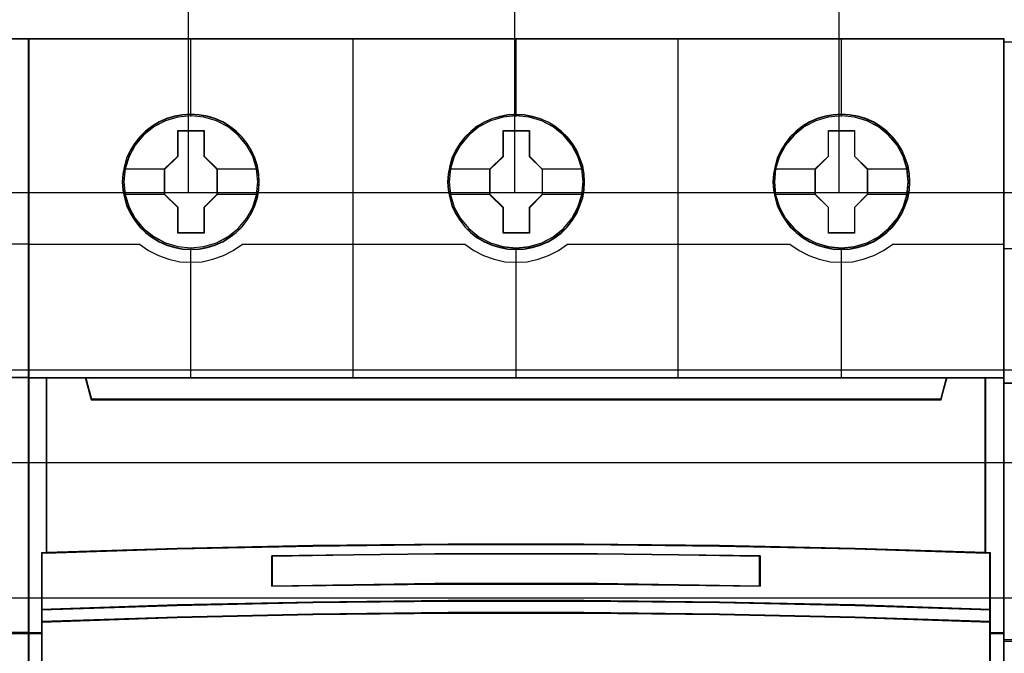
# Model space of a CAD drawing. Extents: x -635870 to -372006, y -44437 to 104716.
# Tile 37 of 246: x -618678 to -618133, y -32810 to -32459. Entities that reach past the tile are written whole.
import ezdxf

# ---------------------------------------------------------------- set-up
doc = ezdxf.new("R2010")
doc.units = 0
doc.header["$MEASUREMENT"] = 0
doc.layers.get('0').update_dxf_attribs({"color": 252})
for name, color, linetype in [('30', 7, 'Continuous'), ('45', 8, 'Continuous'), ('50', 7, 'Continuous')]:
    doc.layers.add(name, color=color, linetype=linetype)

# ---------------------------------------------------------------- blocks, each defined once
blk = doc.blocks.new('*U1020')
at = {"layer": '50', "color": 7}
for points in [[(61.983887, -277.514077), (386.017439, -277.514077)], [(61.983887, -277.514077), (386.017439, -277.514077)], [(151.864631, -277.556447), (151.864631, -257.54713)], [(169.926144, -277.556447), (169.926144, -257.54713)], [(187.900172, -277.556447), (187.900172, -257.54713)], [(61.983887, -287.349254), (386.017439, -287.349254), (386.017439, -333.651915), (61.983887, -333.651915), (61.983887, -287.349254)]]:
    blk.add_lwpolyline(points, dxfattribs=at)
blk = doc.blocks.new('*D1021')
at = {"layer": '30', "color": 7}
blk.add_lwpolyline([(51.981526, -292.478694), (396.088727, -292.478694), (396.088727, -328.453624), (51.981526, -328.453624), (51.981526, -292.478694)], close=True, dxfattribs=at)
for points in [[(51.981526, -292.478694), (396.088727, -292.478694), (396.088727, -328.453624), (51.981526, -328.453624), (51.981526, -292.478694)], [(51.981526, -299.972919), (396.088727, -299.972919), (396.088727, -320.959398), (51.981526, -320.959398), (51.981526, -299.972919)]]:
    blk.add_lwpolyline(points, dxfattribs=at)
blk = doc.blocks.new('*D1022')
at = {"layer": '45', "color": 7}
for points in [[(143.039331, -268.997671), (70.962948, -268.997671), (70.962948, -351.066058), (143.039331, -351.066058), (143.039331, -268.997671)], [(143.018122, -269.021504), (70.984156, -269.021504), (70.984156, -351.044873), (143.018122, -351.044873), (143.018122, -269.021504)], [(141.997473, -287.770308), (141.997473, -301.951077), (143.039331, -301.951077), (143.039331, -287.770308), (141.997473, -287.770308)]]:
    blk.add_lwpolyline(points, close=True, dxfattribs=at)
at = {"layer": '45', "color": 139}
blk.add_lwpolyline([(143.039331, -268.997671), (70.962948, -268.997671), (70.962948, -351.066058), (143.039331, -351.066058), (143.039331, -268.997671)], close=True, dxfattribs=at)
for points in [[(136.817348, -280.360823), (143.039331, -280.360823)], [(70.962948, -287.770308), (143.039331, -287.770308)], [(143.039331, -301.906059), (88.221196, -301.906059)]]:
    blk.add_lwpolyline(points, dxfattribs=at)
at = {"layer": '45', "color": 140}
blk.add_lwpolyline([(141.997473, -287.770308), (141.997473, -301.951077), (143.039331, -301.951077), (143.039331, -287.770308), (141.997473, -287.770308)], close=True, dxfattribs=at)
at = {"layer": '45', "color": 59}
blk.add_lwpolyline([(142.018682, -287.791493), (142.018682, -301.929892), (143.018122, -301.929892), (143.018122, -287.791493), (142.018682, -287.791493)], close=True, dxfattribs=at)
blk = doc.blocks.new('*U1023')
at = {"layer": '45', "color": 7}
for points in [[(160.994099, -268.997671), (142.970404, -268.997671), (142.970404, -351.066058), (160.994099, -351.066058), (179.006647, -351.066058), (197.030342, -351.066058), (197.030342, -268.997671), (179.006647, -268.997671), (160.994099, -268.997671)], [(155.777561, -276.92619), (155.75518, -276.473), (155.682441, -276.025336), (155.525772, -275.594252), (155.346721, -275.179749), (155.111717, -274.787352), (154.831951, -274.439169), (154.501826, -274.118619), (154.132535, -273.842284), (153.763243, -273.599108), (153.332402, -273.416727), (152.901562, -273.289612), (152.442745, -273.206711), (151.989523, -273.179078), (151.530706, -273.206711), (151.088675, -273.289612), (150.641049, -273.416727), (150.226995, -273.599108), (149.835322, -273.842284), (149.47722, -274.118619), (149.141501, -274.439169), (148.872925, -274.787352), (148.632326, -275.179749), (148.430894, -275.594252), (148.313392, -276.025336), (148.223867, -276.473), (148.190295, -276.92619), (148.223867, -277.373854), (148.313392, -277.810465), (148.430894, -278.247075), (148.632326, -278.661579), (148.872925, -279.048449), (149.141501, -279.413212), (149.47722, -279.733762), (149.835322, -280.010097), (150.226995, -280.242219), (150.641049, -280.424601), (151.088675, -280.562769), (151.530706, -280.651196), (151.989523, -280.673303), (152.442745, -280.651196), (152.901562, -280.562769), (153.332402, -280.424601), (153.763243, -280.242219), (154.132535, -280.010097), (154.501826, -279.733762), (154.831951, -279.413212), (155.111717, -279.048449), (155.346721, -278.661579), (155.525772, -278.247075), (155.682441, -277.810465), (155.75518, -277.373854), (155.777561, -276.92619)], [(155.777561, -276.92619), (155.75518, -276.473), (155.682441, -276.025336), (155.525772, -275.594252), (155.346721, -275.179749), (155.111717, -274.787352), (154.831951, -274.439169), (154.501826, -274.118619), (154.132535, -273.842284), (153.763243, -273.599108), (153.332402, -273.416727), (152.901562, -273.289612), (152.442745, -273.206711), (151.989523, -273.179078), (151.530706, -273.206711), (151.088675, -273.289612), (150.641049, -273.416727), (150.226995, -273.599108), (149.835322, -273.842284), (149.47722, -274.118619), (149.141501, -274.439169), (148.872925, -274.787352), (148.632326, -275.179749), (148.430894, -275.594252), (148.313392, -276.025336), (148.223867, -276.473), (148.190295, -276.92619), (148.223867, -277.373854), (148.313392, -277.810465), (148.430894, -278.247075), (148.632326, -278.661579), (148.872925, -279.048449), (149.141501, -279.413212), (149.47722, -279.733762), (149.835322, -280.010097), (150.226995, -280.242219), (150.641049, -280.424601), (151.088675, -280.562769), (151.530706, -280.651196), (151.989523, -280.673303), (152.442745, -280.651196), (152.901562, -280.562769), (153.332402, -280.424601), (153.763243, -280.242219), (154.132535, -280.010097), (154.501826, -279.733762), (154.831951, -279.413212), (155.111717, -279.048449), (155.346721, -278.661579), (155.525772, -278.247075), (155.682441, -277.810465), (155.75518, -277.373854), (155.777561, -276.92619)], [(173.788704, -276.931487), (173.766322, -276.478296), (173.69358, -276.030632), (173.536905, -275.599548), (173.357847, -275.185045), (173.122834, -274.792648), (172.843057, -274.444465), (172.51292, -274.123916), (172.149209, -273.842053), (171.774308, -273.604404), (171.343451, -273.422023), (170.912594, -273.294908), (170.453759, -273.212008), (170.00052, -273.184374), (169.54728, -273.212008), (169.099637, -273.294908), (168.651993, -273.422023), (168.237923, -273.604404), (167.846234, -273.842053), (167.488119, -274.123916), (167.152387, -274.444465), (166.889396, -274.792648), (166.643192, -275.185045), (166.447348, -275.599548), (166.324246, -276.030632), (166.234717, -276.478296), (166.206739, -276.931487), (166.234717, -277.379151), (166.324246, -277.815761), (166.447348, -278.252372), (166.643192, -278.666875), (166.889396, -279.053745), (167.152387, -279.418508), (167.488119, -279.739058), (167.846234, -280.015394), (168.237923, -280.247516), (168.651993, -280.429897), (169.099637, -280.568065), (169.54728, -280.656493), (170.00052, -280.678599), (170.453759, -280.656493), (170.912594, -280.568065), (171.343451, -280.429897), (171.774308, -280.247516), (172.149209, -280.015394), (172.51292, -279.739058), (172.843057, -279.418508), (173.122834, -279.053745), (173.357847, -278.666875), (173.536905, -278.252372), (173.69358, -277.815761), (173.766322, -277.379151), (173.788704, -276.931487)], [(173.788704, -276.931487), (173.766322, -276.478296), (173.69358, -276.030632), (173.536905, -275.599548), (173.357847, -275.185045), (173.122834, -274.792648), (172.843057, -274.444465), (172.51292, -274.123916), (172.149209, -273.842053), (171.774308, -273.604404), (171.343451, -273.422023), (170.912594, -273.294908), (170.453759, -273.212008), (170.00052, -273.184374), (169.54728, -273.212008), (169.099637, -273.294908), (168.651993, -273.422023), (168.237923, -273.604404), (167.846234, -273.842053), (167.488119, -274.123916), (167.152387, -274.444465), (166.889396, -274.792648), (166.643192, -275.185045), (166.447348, -275.599548), (166.324246, -276.030632), (166.234717, -276.478296), (166.206739, -276.931487), (166.234717, -277.379151), (166.324246, -277.815761), (166.447348, -278.252372), (166.643192, -278.666875), (166.889396, -279.053745), (167.152387, -279.418508), (167.488119, -279.739058), (167.846234, -280.015394), (168.237923, -280.247516), (168.651993, -280.429897), (169.099637, -280.568065), (169.54728, -280.656493), (170.00052, -280.678599), (170.453759, -280.656493), (170.912594, -280.568065), (171.343451, -280.429897), (171.774308, -280.247516), (172.149209, -280.015394), (172.51292, -279.739058), (172.843057, -279.418508), (173.122834, -279.053745), (173.357847, -278.666875), (173.536905, -278.252372), (173.69358, -277.815761), (173.766322, -277.379151), (173.788704, -276.931487)], [(173.772798, -276.930163), (173.75051, -276.479054), (173.678073, -276.033446), (173.522055, -275.604343), (173.343749, -275.191743), (173.109722, -274.801149), (172.831118, -274.454565), (172.502366, -274.135488), (172.140182, -273.854921), (171.766853, -273.618364), (171.337804, -273.43682), (170.908755, -273.310289), (170.451845, -273.22777), (170.000508, -273.200263), (169.54917, -273.22777), (169.103405, -273.310289), (168.657639, -273.43682), (168.245306, -273.618364), (167.855262, -273.854921), (167.498649, -274.135488), (167.164325, -274.454565), (166.902438, -274.801149), (166.657267, -275.191743), (166.462245, -275.604343), (166.339659, -276.033446), (166.250506, -276.479054), (166.222646, -276.930163), (166.250506, -277.37577), (166.339659, -277.810375), (166.462245, -278.24498), (166.657267, -278.657579), (166.902438, -279.042672), (167.164325, -279.40576), (167.498649, -279.724837), (167.855262, -279.999903), (168.245306, -280.230959), (168.657639, -280.412503), (169.103405, -280.550036), (169.54917, -280.638057), (170.000508, -280.660062), (170.451845, -280.638057), (170.908755, -280.550036), (171.337804, -280.412503), (171.766853, -280.230959), (172.140182, -279.999903), (172.502366, -279.724837), (172.831118, -279.40576), (173.109722, -279.042672), (173.343749, -278.657579), (173.522055, -278.24498), (173.678073, -277.810375), (173.75051, -277.37577), (173.772798, -276.930163)], [(191.8078, -276.92619), (191.785411, -276.473), (191.712646, -276.025336), (191.555922, -275.594252), (191.376809, -275.179749), (191.141723, -274.787352), (190.861859, -274.439169), (190.531619, -274.118619), (190.162198, -273.842284), (189.792777, -273.599108), (189.361787, -273.416727), (188.930796, -273.289612), (188.471818, -273.206711), (188.018438, -273.179078), (187.559461, -273.206711), (187.117275, -273.289612), (186.669493, -273.416727), (186.255294, -273.599108), (185.863484, -273.842284), (185.505258, -274.118619), (185.16942, -274.439169), (184.906348, -274.787352), (184.660068, -275.179749), (184.458565, -275.594252), (184.341022, -276.025336), (184.251466, -276.473), (184.217882, -276.92619), (184.251466, -277.373854), (184.341022, -277.810465), (184.458565, -278.247075), (184.660068, -278.661579), (184.906348, -279.048449), (185.16942, -279.413212), (185.505258, -279.733762), (185.863484, -280.010097), (186.255294, -280.242219), (186.669493, -280.424601), (187.117275, -280.562769), (187.559461, -280.651196), (188.018438, -280.673303), (188.471818, -280.651196), (188.930796, -280.562769), (189.361787, -280.424601), (189.792777, -280.242219), (190.162198, -280.010097), (190.531619, -279.733762), (190.861859, -279.413212), (191.141723, -279.048449), (191.376809, -278.661579), (191.555922, -278.247075), (191.712646, -277.810465), (191.785411, -277.373854), (191.8078, -276.92619)], [(191.8078, -276.92619), (191.785411, -276.473), (191.712646, -276.025336), (191.555922, -275.594252), (191.376809, -275.179749), (191.141723, -274.787352), (190.861859, -274.439169), (190.531619, -274.118619), (190.162198, -273.842284), (189.792777, -273.599108), (189.361787, -273.416727), (188.930796, -273.289612), (188.471818, -273.206711), (188.018438, -273.179078), (187.559461, -273.206711), (187.117275, -273.289612), (186.669493, -273.416727), (186.255294, -273.599108), (185.863484, -273.842284), (185.505258, -274.118619), (185.16942, -274.439169), (184.906348, -274.787352), (184.660068, -275.179749), (184.458565, -275.594252), (184.341022, -276.025336), (184.251466, -276.473), (184.217882, -276.92619), (184.251466, -277.373854), (184.341022, -277.810465), (184.458565, -278.247075), (184.660068, -278.661579), (184.906348, -279.048449), (185.16942, -279.413212), (185.505258, -279.733762), (185.863484, -280.010097), (186.255294, -280.242219), (186.669493, -280.424601), (187.117275, -280.562769), (187.559461, -280.651196), (188.018438, -280.673303), (188.471818, -280.651196), (188.930796, -280.562769), (189.361787, -280.424601), (189.792777, -280.242219), (190.162198, -280.010097), (190.531619, -279.733762), (190.861859, -279.413212), (191.141723, -279.048449), (191.376809, -278.661579), (191.555922, -278.247075), (191.712646, -277.810465), (191.785411, -277.373854), (191.8078, -276.92619)], [(191.789243, -276.924866), (191.766963, -276.473758), (191.694554, -276.02815), (191.538596, -275.599047), (191.360359, -275.186447), (191.126423, -274.795853), (190.847927, -274.449269), (190.519302, -274.130192), (190.151688, -273.855126), (189.784074, -273.613067), (189.35519, -273.431524), (188.926307, -273.304993), (188.469574, -273.222473), (188.018411, -273.194967), (187.561678, -273.222473), (187.121655, -273.304993), (186.676062, -273.431524), (186.263888, -273.613067), (185.873994, -273.855126), (185.51752, -274.130192), (185.183325, -274.449269), (184.921539, -274.795853), (184.676463, -275.186447), (184.475946, -275.599047), (184.358977, -276.02815), (184.269859, -276.473758), (184.236439, -276.924866), (184.269859, -277.370474), (184.358977, -277.805079), (184.475946, -278.239684), (184.676463, -278.652283), (184.921539, -279.037376), (185.183325, -279.400464), (185.51752, -279.719541), (185.873994, -279.994607), (186.263888, -280.225663), (186.676062, -280.407206), (187.121655, -280.54474), (187.561678, -280.632761), (188.018411, -280.654766), (188.469574, -280.632761), (188.926307, -280.54474), (189.35519, -280.407206), (189.784074, -280.225663), (190.151688, -279.994607), (190.519302, -279.719541), (190.847927, -279.400464), (191.126423, -279.037376), (191.360359, -278.652283), (191.538596, -278.239684), (191.694554, -277.805079), (191.766963, -277.370474), (191.789243, -276.924866)], [(151.272889, -274.082092), (152.717195, -274.082092), (152.717195, -275.498726), (153.439347, -276.207043), (153.439347, -277.629211), (152.717195, -278.348596), (152.717195, -279.759696), (151.272889, -279.759696), (151.272889, -278.348596), (150.533811, -277.629211), (150.533811, -276.207043), (151.272889, -275.498726), (151.272889, -274.082092)], [(151.272889, -274.082092), (152.717195, -274.082092), (152.717195, -274.082092), (152.717195, -275.498726), (152.717195, -275.498726), (153.439347, -276.207043), (153.439347, -276.207043), (153.439347, -277.629211), (153.439347, -277.629211), (152.717195, -278.348596), (152.717195, -278.348596), (152.717195, -279.759696), (152.717195, -279.759696), (151.272889, -279.759696), (151.272889, -279.759696), (151.272889, -278.348596), (151.272889, -278.348596), (150.533811, -277.629211), (150.533811, -277.629211), (150.533811, -276.207043), (150.533811, -276.207043), (151.272889, -275.498726), (151.272889, -275.498726), (151.272889, -274.082092), (151.272889, -274.082092)], [(151.282006, -274.097981), (152.707862, -274.097981), (152.707862, -275.506686), (153.42079, -276.211039), (153.42079, -277.625247), (152.707862, -278.340605), (152.707862, -279.743807), (151.282006, -279.743807), (151.282006, -278.340605), (150.552368, -277.625247), (150.552368, -276.211039), (151.282006, -275.506686), (151.282006, -274.097981)], [(169.291396, -274.082092), (170.73455, -274.082092), (170.73455, -275.504201), (171.45049, -276.212488), (171.45049, -277.634597), (170.73455, -278.353951), (170.73455, -279.764992), (169.291396, -279.764992), (169.291396, -278.353951), (168.552907, -277.634597), (168.552907, -276.212488), (169.291396, -275.504201), (169.291396, -274.082092)], [(169.291396, -274.082092), (170.73455, -274.082092), (170.73455, -274.082092), (170.73455, -275.504201), (170.73455, -275.504201), (171.45049, -276.212488), (171.45049, -276.212488), (171.45049, -277.634597), (171.45049, -277.634597), (170.73455, -278.353951), (170.73455, -278.353951), (170.73455, -279.764992), (170.73455, -279.764992), (169.291396, -279.764992), (169.291396, -279.764992), (169.291396, -278.353951), (169.291396, -278.353951), (168.552907, -277.634597), (168.552907, -277.634597), (168.552907, -276.212488), (168.552907, -276.212488), (169.291396, -275.504201), (169.291396, -275.504201), (169.291396, -274.082092), (169.291396, -274.082092)], [(169.299194, -274.097981), (170.726504, -274.097981), (170.726504, -275.512137), (171.434584, -276.216464), (171.434584, -277.63062), (170.726504, -278.345952), (170.726504, -279.749104), (169.299194, -279.749104), (169.299194, -278.345952), (168.568813, -277.63062), (168.568813, -276.216464), (169.299194, -275.512137), (169.299194, -274.097981)], [(187.302203, -274.082092), (188.745357, -274.082092), (188.745357, -275.498726), (189.466935, -276.207043), (189.466935, -277.629211), (188.745357, -278.348596), (188.745357, -279.759696), (187.302203, -279.759696), (187.302203, -278.348596), (186.569352, -277.629211), (186.569352, -276.207043), (187.302203, -275.498726), (187.302203, -274.082092)], [(187.302203, -274.082092), (188.745357, -274.082092), (188.745357, -274.082092), (188.745357, -275.498726), (188.745357, -275.498726), (189.466935, -276.207043), (189.466935, -276.207043), (189.466935, -277.629211), (189.466935, -277.629211), (188.745357, -278.348596), (188.745357, -278.348596), (188.745357, -279.759696), (188.745357, -279.759696), (187.302203, -279.759696), (187.302203, -279.759696), (187.302203, -278.348596), (187.302203, -278.348596), (186.569352, -277.629211), (186.569352, -277.629211), (186.569352, -276.207043), (186.569352, -276.207043), (187.302203, -275.498726), (187.302203, -275.498726), (187.302203, -274.082092), (187.302203, -274.082092)], [(187.310064, -274.097981), (188.737373, -274.097981), (188.737373, -275.506686), (189.451028, -276.211039), (189.451028, -277.625247), (188.737373, -278.340605), (188.737373, -279.743807), (187.310064, -279.743807), (187.310064, -278.340605), (186.585258, -277.625247), (186.585258, -276.211039), (187.310064, -275.506686), (187.310064, -274.097981)], [(144.014912, -297.490572), (144.014912, -287.775604), (142.970404, -287.775604), (142.970404, -301.951077), (143.749457, -301.951077), (143.749457, -301.317013), (143.749457, -300.644353), (143.749457, -297.5016), (144.014912, -297.490572)], [(158.73827, -297.110274), (166.245365, -297.027471), (173.758032, -297.027471), (181.265126, -297.110274), (188.772221, -297.27036), (196.022948, -297.502208), (196.022948, -287.775604), (193.849402, -287.775604), (193.53173, -288.967969), (146.471667, -288.967969), (146.153995, -287.775604), (143.980449, -287.775604), (143.980449, -297.502208), (151.225603, -297.27036), (158.73827, -297.110274)], [(146.469351, -288.999043), (193.534046, -288.999043), (193.851749, -287.775604), (188.027187, -287.775604), (179.008869, -287.775604), (170.001698, -287.775604), (160.994528, -287.775604), (151.97621, -287.775604), (146.151648, -287.775604), (146.469351, -288.999043)], [(195.985834, -287.775604), (195.985834, -297.490572), (196.245518, -297.5016), (196.245518, -300.644353), (196.245518, -301.317013), (196.245518, -301.951077), (197.030342, -301.951077), (197.030342, -287.775604), (195.985834, -287.775604)], [(181.263762, -300.242764), (188.77074, -300.398271), (196.272145, -300.648194), (196.272145, -297.482504), (196.021356, -297.471397), (188.77074, -297.238135), (181.263762, -297.077074), (173.756784, -296.993766), (166.244233, -296.993766), (158.737254, -297.077074), (151.224703, -297.238135), (143.979661, -297.471397), (143.723298, -297.482504), (143.723298, -300.648194), (151.224703, -300.398271), (158.737254, -300.242764), (166.244233, -300.159456), (173.756784, -300.159456), (181.263762, -300.242764)], [(183.525962, -297.651497), (183.525962, -299.334719), (174.508019, -299.216893), (165.495653, -299.216893), (156.472133, -299.334719), (156.472133, -297.651497), (165.495653, -297.539282), (174.508019, -297.539282), (183.525962, -297.651497)], [(174.508019, -299.216893), (183.525962, -299.334719), (183.525962, -297.651497), (174.508019, -297.539282), (165.495653, -297.539282), (156.472133, -297.651497), (156.472133, -299.334719), (165.495653, -299.216893), (174.508019, -299.216893)], [(166.244233, -300.129159), (158.737254, -300.214089), (151.224703, -300.372624), (143.723298, -300.627413), (143.723298, -301.318173), (151.224703, -301.069046), (158.737254, -300.899187), (166.244233, -300.819919), (173.756784, -300.819919), (181.263762, -300.899187), (188.77074, -301.069046), (196.272145, -301.318173), (196.272145, -300.627413), (188.77074, -300.372624), (181.263762, -300.214089), (173.756784, -300.129159), (166.244233, -300.129159)], [(165.497436, -305.340691), (174.503581, -305.340691), (179.006653, -305.340691), (183.515298, -305.340691), (192.527016, -305.340691), (196.272145, -305.340691), (196.272145, -301.924822), (196.272145, -301.287119), (188.77074, -301.043129), (181.263762, -300.876771), (173.756784, -300.799138), (166.244233, -300.799138), (158.737254, -300.876771), (151.224703, -301.043129), (143.723298, -301.287119), (143.723298, -301.924822), (143.723298, -305.340691), (147.474001, -305.340691), (156.480145, -305.340691), (160.994364, -305.340691), (165.497436, -305.340691)]]:
    blk.add_lwpolyline(points, close=True, dxfattribs=at)
at = {"layer": '45', "color": 139}
for points in [[(160.994099, -268.997671), (142.970404, -268.997671), (142.970404, -351.066058), (160.994099, -351.066058), (179.006647, -351.066058), (197.030342, -351.066058), (197.030342, -268.997671), (179.006647, -268.997671), (160.994099, -268.997671)], [(161.001166, -269.016208), (142.988961, -269.016208), (142.988961, -351.05017), (161.001166, -351.05017), (179.002231, -351.05017), (197.014436, -351.05017), (197.014436, -269.016208), (179.002231, -269.016208), (161.001166, -269.016208)], [(155.695379, -276.919455), (155.622603, -276.201061), (155.41547, -275.515823), (155.07398, -274.88032), (154.614929, -274.322183), (154.049512, -273.874568), (153.40572, -273.537476), (152.705946, -273.327483), (151.98378, -273.26117), (151.261614, -273.327483), (150.573036, -273.537476), (149.929245, -273.874568), (149.363828, -274.322183), (148.904776, -274.88032), (148.563287, -275.515823), (148.344957, -276.201061), (148.277779, -276.919455), (148.344957, -277.632323), (148.563287, -278.323087), (148.904776, -278.947538), (149.363828, -279.505675), (149.929245, -279.958816), (150.573036, -280.295909), (151.261614, -280.511427), (151.98378, -280.583266), (152.705946, -280.511427), (153.40572, -280.295909), (154.049512, -279.958816), (154.614929, -279.505675), (155.07398, -278.947538), (155.41547, -278.323087), (155.622603, -277.632323), (155.695379, -276.919455)], [(155.700681, -276.919455), (155.627908, -276.201061), (155.420783, -275.515823), (155.073709, -274.885847), (154.609078, -274.327709), (154.054879, -273.874568), (153.411113, -273.543002), (152.711368, -273.327483), (151.98923, -273.26117), (151.267093, -273.327483), (150.567347, -273.543002), (149.929179, -273.874568), (149.369382, -274.327709), (148.899153, -274.885847), (148.557677, -275.515823), (148.350552, -276.201061), (148.277779, -276.919455), (148.350552, -277.632323), (148.557677, -278.323087), (148.899153, -278.953064), (149.369382, -279.511201), (149.929179, -279.964342), (150.567347, -280.301435), (151.267093, -280.511427), (151.98923, -280.583266), (152.711368, -280.511427), (153.411113, -280.301435), (154.054879, -279.964342), (154.609078, -279.511201), (155.073709, -278.953064), (155.420783, -278.323087), (155.627908, -277.632323), (155.700681, -276.919455)], [(173.711824, -276.919455), (173.633481, -276.201061), (173.42643, -275.515823), (173.085076, -274.885847), (172.626207, -274.327709), (172.061014, -273.874568), (171.417478, -273.543002), (170.723578, -273.327483), (169.996102, -273.26117), (169.274223, -273.327483), (168.585919, -273.543002), (167.942383, -273.874568), (167.37719, -274.327709), (166.918321, -274.885847), (166.576967, -275.515823), (166.36432, -276.201061), (166.291573, -276.919455), (166.36432, -277.632323), (166.576967, -278.323087), (166.918321, -278.953064), (167.37719, -279.511201), (167.942383, -279.964342), (168.585919, -280.301435), (169.274223, -280.511427), (169.996102, -280.583266), (170.723578, -280.511427), (171.417478, -280.301435), (172.061014, -279.964342), (172.626207, -279.511201), (173.085076, -278.953064), (173.42643, -278.323087), (173.633481, -277.632323), (173.711824, -276.919455)], [(173.711824, -276.924751), (173.639076, -276.206357), (173.432026, -275.521119), (173.085076, -274.885617), (172.620611, -274.32748), (172.06661, -273.874338), (171.423074, -273.542772), (170.723578, -273.33278), (170.001698, -273.266466), (169.279819, -273.33278), (168.580323, -273.542772), (167.942383, -273.874338), (167.382786, -274.32748), (166.918321, -274.885617), (166.571371, -275.521119), (166.36432, -276.206357), (166.291573, -276.924751), (166.36432, -277.63762), (166.571371, -278.328384), (166.918321, -278.952834), (167.382786, -279.510971), (167.942383, -279.964112), (168.580323, -280.301205), (169.279819, -280.516723), (170.001698, -280.588563), (170.723578, -280.516723), (171.423074, -280.301205), (172.06661, -279.964112), (172.620611, -279.510971), (173.085076, -278.952834), (173.432026, -278.328384), (173.639076, -277.63762), (173.711824, -276.924751)], [(191.722967, -276.924751), (191.650219, -276.206357), (191.443168, -275.521119), (191.101814, -274.885617), (190.631753, -274.32748), (190.077753, -273.874338), (189.434216, -273.542772), (188.734721, -273.33278), (188.012841, -273.266466), (187.290961, -273.33278), (186.591465, -273.542772), (185.953525, -273.874338), (185.393929, -274.32748), (184.929463, -274.885617), (184.582514, -275.521119), (184.375463, -276.206357), (184.302715, -276.924751), (184.375463, -277.63762), (184.582514, -278.328384), (184.929463, -278.952834), (185.393929, -279.510971), (185.953525, -279.964112), (186.591465, -280.301205), (187.290961, -280.516723), (188.012841, -280.588563), (188.734721, -280.516723), (189.434216, -280.301205), (190.077753, -279.964112), (190.631753, -279.510971), (191.101814, -278.952834), (191.443168, -278.328384), (191.650219, -277.63762), (191.722967, -276.924751)], [(191.722967, -276.919455), (191.64462, -276.201061), (191.437561, -275.515823), (191.096194, -274.885847), (190.637306, -274.327709), (190.072091, -273.874568), (189.42853, -273.543002), (188.734602, -273.327483), (188.012694, -273.26117), (187.285189, -273.327483), (186.596858, -273.543002), (185.953297, -273.874568), (185.388082, -274.327709), (184.929194, -274.885847), (184.587827, -275.515823), (184.375172, -276.201061), (184.308017, -276.919455), (184.375172, -277.632323), (184.587827, -278.323087), (184.929194, -278.953064), (185.388082, -279.511201), (185.953297, -279.964342), (186.596858, -280.301435), (187.285189, -280.511427), (188.012694, -280.583266), (188.734602, -280.511427), (189.42853, -280.301435), (190.072091, -279.964342), (190.637306, -279.511201), (191.096194, -278.953064), (191.437561, -278.323087), (191.64462, -277.632323), (191.722967, -276.919455)]]:
    blk.add_lwpolyline(points, close=True, dxfattribs=at)
for points in [[(151.970673, -268.997671), (151.970673, -273.2903)], [(160.984197, -287.81003), (160.984197, -268.997671)], [(169.984467, -268.997671), (169.984467, -273.2903)], [(178.984736, -287.81003), (178.984736, -268.997671)], [(187.995609, -268.997671), (187.995609, -273.2903)], [(142.970404, -280.366119), (149.179131, -280.366119)], [(149.142017, -280.366119), (149.646418, -280.719393), (150.19005, -281.00429), (150.772913, -281.215115), (151.372589, -281.346168), (151.989079, -281.380355), (152.605569, -281.346168), (153.21085, -281.215115), (153.788108, -281.00429), (154.33174, -280.719393), (154.841746, -280.366119)], [(151.970673, -280.559433), (151.970673, -287.81003)], [(154.807282, -280.366119), (167.190274, -280.366119)], [(167.153159, -280.366119), (167.657587, -280.719393), (168.201248, -281.00429), (168.784142, -281.215115), (169.38385, -281.346168), (170.000373, -281.380355), (170.616895, -281.346168), (171.216604, -281.215115), (171.799498, -281.00429), (172.343159, -280.719393), (172.847586, -280.366119)], [(169.984467, -280.559433), (169.984467, -287.81003)], [(172.813123, -280.366119), (185.196115, -280.366119)], [(185.159, -280.366119), (185.669005, -280.719393), (186.212637, -281.00429), (186.789896, -281.215115), (187.395177, -281.346168), (188.011667, -281.380355), (188.628156, -281.346168), (189.227833, -281.215115), (189.805092, -281.00429), (190.354328, -280.719393), (190.858729, -280.366119)], [(187.995609, -280.559433), (187.995609, -287.81003)], [(190.824265, -280.366119), (197.030342, -280.366119)], [(142.970404, -287.775604), (197.030342, -287.775604)], [(143.980449, -287.775604), (143.980449, -297.502208)], [(146.151648, -287.775604), (146.504235, -288.999043)], [(193.851749, -287.775604), (193.49651, -288.999043)], [(195.985834, -297.502208), (195.985834, -287.775604)], [(146.469772, -288.964617), (193.533625, -288.964617)], [(196.272145, -297.512801), (188.77074, -297.253284), (181.263762, -297.082238), (173.756784, -296.993766), (166.244233, -296.993766), (158.737254, -297.082238), (151.224703, -297.253284), (143.723298, -297.512801)], [(143.723298, -297.478375), (143.723298, -305.340691)], [(183.525962, -297.682282), (174.508019, -297.539282), (165.495653, -297.539282), (156.472133, -297.682282)], [(156.472133, -299.334719), (156.472133, -297.647856)], [(183.488847, -299.334719), (183.488847, -297.647856)], [(196.237682, -305.340691), (196.237682, -297.478375)], [(183.525962, -299.334719), (174.508019, -299.183775), (165.495653, -299.183775), (156.472133, -299.334719)], [(196.272145, -300.648194), (188.77074, -300.382779), (181.263762, -300.217631), (173.756784, -300.129159), (166.244233, -300.129159), (158.737254, -300.217631), (151.224703, -300.382779), (143.723298, -300.648194)], [(196.272145, -301.318173), (188.77074, -301.058655), (181.263762, -300.881712), (173.756784, -300.799138), (166.244233, -300.799138), (158.737254, -300.881712), (151.224703, -301.058655), (143.723298, -301.318173)], [(143.757762, -301.916651), (142.970404, -301.916651)], [(197.030342, -301.916651), (196.237682, -301.916651)]]:
    blk.add_lwpolyline(points, dxfattribs=at)
at = {"layer": '45', "color": 59}
blk.add_lwpolyline([(160.984197, -287.81003), (160.984197, -268.997671)], dxfattribs=at)
for points in [[(155.761655, -276.924866), (155.739368, -276.473758), (155.666933, -276.02815), (155.510921, -275.599047), (155.332621, -275.186447), (155.098603, -274.795853), (154.820009, -274.449269), (154.491269, -274.130192), (154.123526, -273.855126), (153.755782, -273.613067), (153.326749, -273.431524), (152.897715, -273.304993), (152.440821, -273.222473), (151.9895, -273.194967), (151.532607, -273.222473), (151.092429, -273.304993), (150.64668, -273.431524), (150.234361, -273.613067), (149.84433, -273.855126), (149.487731, -274.130192), (149.153419, -274.449269), (148.885969, -274.795853), (148.646379, -275.186447), (148.445791, -275.599047), (148.328782, -276.02815), (148.239632, -276.473758), (148.206201, -276.924866), (148.239632, -277.370474), (148.328782, -277.805079), (148.445791, -278.239684), (148.646379, -278.652283), (148.885969, -279.037376), (149.153419, -279.400464), (149.487731, -279.719541), (149.84433, -279.994607), (150.234361, -280.225663), (150.64668, -280.407206), (151.092429, -280.54474), (151.532607, -280.632761), (151.9895, -280.654766), (152.440821, -280.632761), (152.897715, -280.54474), (153.326749, -280.407206), (153.755782, -280.225663), (154.123526, -279.994607), (154.491269, -279.719541), (154.820009, -279.400464), (155.098603, -279.037376), (155.332621, -278.652283), (155.510921, -278.239684), (155.666933, -277.805079), (155.739368, -277.370474), (155.761655, -276.924866)], [(158.745155, -297.095665), (166.247661, -297.013133), (173.755736, -297.013133), (181.258241, -297.095665), (188.760747, -297.255228), (196.007042, -297.48632), (196.007042, -287.791493), (193.834824, -287.791493), (193.517346, -288.979962), (146.48605, -288.979962), (146.168572, -287.791493), (143.996355, -287.791493), (143.996355, -297.48632), (151.23708, -297.255228), (158.745155, -297.095665)], [(146.469351, -288.999043), (193.534046, -288.999043), (193.851749, -287.775604), (188.027187, -287.775604), (179.008869, -287.775604), (170.001698, -287.775604), (160.994528, -287.775604), (151.97621, -287.775604), (146.151648, -287.775604), (146.469351, -288.999043)], [(181.263762, -300.242764), (188.77074, -300.398271), (196.272145, -300.648194), (196.272145, -297.482504), (196.021356, -297.471397), (188.77074, -297.238135), (181.263762, -297.077074), (173.756784, -296.993766), (166.244233, -296.993766), (158.737254, -297.077074), (151.224703, -297.238135), (143.979661, -297.471397), (143.723298, -297.482504), (143.723298, -300.648194), (151.224703, -300.398271), (158.737254, -300.242764), (166.244233, -300.159456), (173.756784, -300.159456), (181.263762, -300.242764)], [(183.525962, -297.651497), (183.525962, -299.334719), (174.508019, -299.216893), (165.495653, -299.216893), (156.472133, -299.334719), (156.472133, -297.651497), (165.495653, -297.539282), (174.508019, -297.539282), (183.525962, -297.651497)], [(174.508019, -299.216893), (183.525962, -299.334719), (183.525962, -297.651497), (174.508019, -297.539282), (165.495653, -297.539282), (156.472133, -297.651497), (156.472133, -299.334719), (165.495653, -299.216893), (174.508019, -299.216893)], [(174.500949, -299.200615), (183.507404, -299.316182), (183.507404, -297.665234), (174.500949, -297.555171), (165.500064, -297.555171), (156.488039, -297.665234), (156.488039, -299.316182), (165.500064, -299.200615), (174.500949, -299.200615)], [(166.244233, -300.129159), (158.737254, -300.214089), (151.224703, -300.372624), (143.723298, -300.627413), (143.723298, -301.318173), (151.224703, -301.069046), (158.737254, -300.899187), (166.244233, -300.819919), (173.756784, -300.819919), (181.263762, -300.899187), (188.77074, -301.069046), (196.272145, -301.318173), (196.272145, -300.627413), (188.77074, -300.372624), (181.263762, -300.214089), (173.756784, -300.129159), (166.244233, -300.129159)], [(166.246505, -300.145048), (158.744071, -300.227708), (151.236068, -300.382006), (143.739204, -300.629985), (143.739204, -301.302284), (151.236068, -301.059815), (158.744071, -300.894496), (166.246505, -300.817347), (173.754508, -300.817347), (181.256942, -300.894496), (188.759375, -301.059815), (196.256239, -301.302284), (196.256239, -300.629985), (188.759375, -300.382006), (181.256942, -300.227708), (173.754508, -300.145048), (166.246505, -300.145048)], [(165.497436, -305.340691), (174.503581, -305.340691), (179.006653, -305.340691), (183.515298, -305.340691), (192.527016, -305.340691), (196.272145, -305.340691), (196.272145, -301.924822), (196.272145, -301.287119), (188.77074, -301.043129), (181.263762, -300.876771), (173.756784, -300.799138), (166.244233, -300.799138), (158.737254, -300.876771), (151.224703, -301.043129), (143.723298, -301.287119), (143.723298, -301.924822), (143.723298, -305.340691), (147.474001, -305.340691), (156.480145, -305.340691), (160.994364, -305.340691), (165.497436, -305.340691)], [(165.50016, -305.322154), (174.500853, -305.322154), (179.001199, -305.322154), (183.507115, -305.322154), (192.513377, -305.322154), (196.256239, -305.322154), (196.256239, -301.932178), (196.256239, -301.299309), (188.759375, -301.057168), (181.256942, -300.892072), (173.754508, -300.815027), (166.246505, -300.815027), (158.744071, -300.892072), (151.236068, -301.057168), (143.739204, -301.299309), (143.739204, -301.932178), (143.739204, -305.322154), (147.487636, -305.322154), (156.488329, -305.322154), (160.999814, -305.322154), (165.50016, -305.322154)]]:
    blk.add_lwpolyline(points, close=True, dxfattribs=at)
at = {"layer": '45', "color": 7}
for points in [[(148.261873, -276.192657), (150.570926, -276.192657)], [(153.402233, -276.192657), (155.705983, -276.192657)], [(166.278317, -276.197953), (168.58737, -276.197953)], [(171.413375, -276.197953), (173.717126, -276.197953)], [(184.292111, -276.192657), (186.603815, -276.192657)], [(189.432471, -276.192657), (191.733571, -276.192657)], [(148.261873, -277.606761), (150.570926, -277.606761)], [(153.402233, -277.606761), (155.705983, -277.606761)], [(166.278317, -277.612058), (168.58737, -277.612058)], [(171.413375, -277.612058), (173.717126, -277.612058)], [(184.292111, -277.606761), (186.603815, -277.606761)], [(189.432471, -277.606761), (191.733571, -277.606761)]]:
    blk.add_lwpolyline(points, dxfattribs=at)
at = {"layer": '45', "color": 140}
for points in [[(144.014912, -297.490572), (144.014912, -287.775604), (142.970404, -287.775604), (142.970404, -301.951077), (143.749457, -301.951077), (143.749457, -301.317013), (143.749457, -300.644353), (143.749457, -297.5016), (144.014912, -297.490572)], [(143.999006, -297.484683), (143.999006, -287.791493), (142.988961, -287.791493), (142.988961, -301.935188), (143.742309, -301.935188), (143.742309, -301.302545), (143.742309, -300.631394), (143.742309, -297.495685), (143.999006, -297.484683)], [(158.73827, -297.110274), (166.245365, -297.027471), (173.758032, -297.027471), (181.265126, -297.110274), (188.772221, -297.27036), (196.022948, -297.502208), (196.022948, -287.775604), (193.849402, -287.775604), (193.53173, -288.967969), (146.471667, -288.967969), (146.153995, -287.775604), (143.980449, -287.775604), (143.980449, -297.502208), (151.225603, -297.27036), (158.73827, -297.110274)], [(146.485028, -288.983154), (193.515718, -288.983154), (193.833192, -287.791493), (188.012838, -287.791493), (179.001035, -287.791493), (170.000373, -287.791493), (160.99971, -287.791493), (151.987908, -287.791493), (146.167554, -287.791493), (146.485028, -288.983154)], [(195.985834, -287.775604), (195.985834, -297.490572), (196.245518, -297.5016), (196.245518, -300.644353), (196.245518, -301.317013), (196.245518, -301.951077), (197.030342, -301.951077), (197.030342, -287.775604), (195.985834, -287.775604)], [(196.004391, -287.791493), (196.004391, -297.484683), (196.255507, -297.495685), (196.255507, -300.631394), (196.255507, -301.302545), (196.255507, -301.935188), (197.014436, -301.935188), (197.014436, -287.791493), (196.004391, -287.791493)]]:
    blk.add_lwpolyline(points, close=True, dxfattribs=at)
blk = doc.blocks.new('*U1024')
at = {"layer": '45', "color": 139}
for points in [[(197.014436, -269.156559), (197.014436, -351.863147)], [(197.014436, -269.156559), (232.970445, -269.156559)], [(197.014436, -280.617692), (203.233768, -280.617692)], [(197.014436, -288.082788), (232.970445, -288.082788)], [(197.836257, -302.308576), (197.014436, -302.308576)]]:
    blk.add_lwpolyline(points, dxfattribs=at)
at = {"layer": '45', "color": 7}
blk.add_lwpolyline([(198.01573, -288.082788), (197.014436, -288.082788), (197.014436, -302.377427), (197.770969, -302.377427)], dxfattribs=at)
at = {"layer": '45', "color": 59}
blk.add_lwpolyline([(198.01573, -288.082788), (197.014436, -288.082788), (197.014436, -302.377427), (197.770969, -302.377427)], dxfattribs=at)

msp = doc.modelspace()

# ---------------------------------------------------------------- block references
at = {"xscale": 10, "yscale": 10, "zscale": 10}
for name in ['*D1021', '*U1020', '*D1022', '*U1023', '*U1024']:
    msp.add_blockref(name, (-620103.09, -29779.66), dxfattribs=at)

doc.saveas('drawing.dxf')
